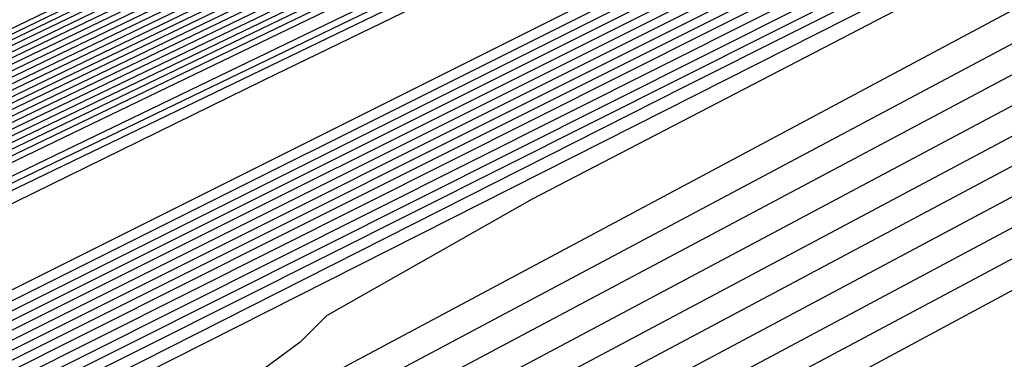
# Model space of a CAD drawing. Extents: x 3249832 to 3255657, y 13789405 to 13793316.
# Tile 136 of 256: x 3255346.33 to 3255349.66, y 13790168.38 to 13790169.53. Entities that reach past the tile are written whole.
import ezdxf

# ---------------------------------------------------------------- set-up
doc = ezdxf.new("R2010")
doc.units = 0
doc.header["$LTSCALE"] = 100
doc.header["$MEASUREMENT"] = 0
for name, color, linetype in [('GRATIO_CON', 10, 'CONTINUOUS'), ('GRATIO_ICON', 7, 'CONTINUOUS'), ('TARGETS_EAST', 7, 'CONTINUOUS')]:
    doc.layers.add(name, color=color, linetype=linetype)

# ---------------------------------------------------------------- blocks, each defined once
blk = doc.blocks.new('Gratio_032316_contours')
at = {"layer": 'GRATIO_CON', "color": 5, "linetype": 'Continuous', "flags": 128}
for points in [[(3255363.3626, 13790177.2744), (3255362.8508, 13790177.0238), (3255359.2644, 13790175.2916), (3255349.5288, 13790170.5964), (3255332.0737, 13790162.1815), (3255311.3462, 13790152.1899), (3255293.2974, 13790143.4894)], [(3255363.3534, 13790177.2943), (3255362.865, 13790177.0543), (3255359.4421, 13790175.4004), (3255350.1499, 13790170.9185), (3255333.493, 13790162.8881), (3255313.7321, 13790153.3624), (3255296.5669, 13790145.0881)], [(3255363.3442, 13790177.3141), (3255362.8793, 13790177.0848), (3255359.6198, 13790175.5091), (3255350.771, 13790171.2405), (3255334.8977, 13790163.5876), (3255316.0013, 13790154.4785), (3255299.4426, 13790146.4963)], [(3255363.3351, 13790177.334), (3255362.8936, 13790177.1153), (3255359.7975, 13790175.6178), (3255351.3922, 13790171.5625), (3255336.3024, 13790164.2871), (3255318.2705, 13790155.5945), (3255302.3184, 13790147.9045)], [(3255363.3168, 13790177.3737), (3255362.9221, 13790177.1764), (3255360.1529, 13790175.8353), (3255352.6344, 13790172.2066), (3255339.1118, 13790165.686), (3255322.809, 13790157.8266), (3255308.0699, 13790150.7209), (3255298.2, 13790145.9612)], [(3255363.3076, 13790177.3935), (3255362.9364, 13790177.2069), (3255360.3306, 13790175.944), (3255353.2555, 13790172.5287), (3255340.5164, 13790166.3855), (3255325.0782, 13790158.9427), (3255310.9456, 13790152.1291), (3255301.1769, 13790147.4178)], [(3255363.2985, 13790177.4128), (3255362.9507, 13790177.237), (3255360.5083, 13790176.0525), (3255353.8766, 13790172.8506), (3255341.9211, 13790167.085), (3255327.3475, 13790160.0587), (3255313.8214, 13790153.5373), (3255304.1539, 13790148.8744)], [(3255363.2899, 13790177.4293), (3255362.9654, 13790177.2653), (3255360.6862, 13790176.16), (3255354.4979, 13790173.1721), (3255343.3258, 13790167.7843), (3255329.6167, 13790161.1747), (3255316.6971, 13790154.9455), (3255307.1308, 13790150.331), (3255300.4292, 13790147.096)], [(3255363.2728, 13790177.4624), (3255362.9947, 13790177.3218), (3255361.0421, 13790176.3749), (3255355.7403, 13790173.8151), (3255346.1353, 13790169.1829), (3255334.1552, 13790163.4068), (3255322.4486, 13790157.7619), (3255313.0847, 13790153.2443), (3255305.8138, 13790149.7339), (3255299.8068, 13790146.8314)], [(3255363.2642, 13790177.4789), (3255363.0094, 13790177.3501), (3255361.22, 13790176.4823), (3255356.3615, 13790174.1365), (3255347.54, 13790169.8823), (3255336.4244, 13790164.5228), (3255325.3244, 13790159.17), (3255316.0789, 13790154.7093), (3255308.6447, 13790151.1198), (3255302.5075, 13790148.1544)], [(3255363.2556, 13790177.4954), (3255363.024, 13790177.3784), (3255361.3979, 13790176.5898), (3255356.9827, 13790174.458), (3255348.9447, 13790170.5816), (3255338.6936, 13790165.6388), (3255328.2001, 13790160.5782), (3255319.0572, 13790156.1665), (3255311.3477, 13790152.4439), (3255304.7769, 13790149.269)], [(3255363.247, 13790177.5119), (3255363.0387, 13790177.4067), (3255361.5758, 13790176.6972), (3255357.6039, 13790174.7795), (3255350.3494, 13790171.2809), (3255340.9629, 13790166.7549), (3255331.0759, 13790161.9864), (3255322.0355, 13790157.6238), (3255314.0508, 13790153.7681), (3255307.0464, 13790150.3836), (3255300.985, 13790147.4531)], [(3255363.2298, 13790177.545), (3255363.068, 13790177.4632), (3255361.9317, 13790176.9121), (3255358.8464, 13790175.4225), (3255353.1588, 13790172.6795), (3255345.5013, 13790168.9869), (3255336.8274, 13790164.8028), (3255327.9921, 13790160.5384), (3255319.457, 13790156.4164), (3255311.5852, 13790152.6127), (3255304.7086, 13790149.288)], [(3255363.2212, 13790177.5615), (3255363.0827, 13790177.4915), (3255362.1096, 13790177.0196), (3255359.4676, 13790175.744), (3255354.5636, 13790173.3789), (3255347.7706, 13790170.103), (3255339.7031, 13790166.211), (3255330.9703, 13790161.9956), (3255322.16, 13790157.7405), (3255313.8547, 13790153.7272), (3255306.5704, 13790150.2055), (3255300.5587, 13790147.2978)], [(3255363.2126, 13790177.578), (3255363.0973, 13790177.5198), (3255362.2875, 13790177.127), (3255360.0888, 13790176.0654), (3255355.9683, 13790174.0782), (3255350.0398, 13790171.219), (3255342.5789, 13790167.6192), (3255333.9486, 13790163.4529), (3255324.8631, 13790159.0647), (3255316.1241, 13790154.8418), (3255308.4322, 13790151.123), (3255302.0841, 13790148.0526)], [(3255363.204, 13790177.5946), (3255363.112, 13790177.548), (3255362.4654, 13790177.2345), (3255360.71, 13790176.3869), (3255357.373, 13790174.7775), (3255352.309, 13790172.335), (3255345.4546, 13790169.0274), (3255336.9269, 13790164.9102), (3255327.5662, 13790160.3888), (3255318.3935, 13790155.9564), (3255310.294, 13790152.0405), (3255303.6095, 13790148.8074)], [(3255363.1868, 13790177.6276), (3255363.1413, 13790177.6046), (3255362.8213, 13790177.4494), (3255361.9524, 13790177.0299), (3255360.1824, 13790176.1761), (3255356.8475, 13790174.5671), (3255351.2061, 13790171.8438), (3255342.8835, 13790167.8247), (3255332.9724, 13790163.0371), (3255322.9324, 13790158.1855), (3255314.0176, 13790153.8755), (3255306.6603, 13790150.3169), (3255301.0871, 13790147.6207)], [(3255363.1782, 13790177.6441), (3255363.1559, 13790177.6329), (3255362.9992, 13790177.5568), (3255362.5736, 13790177.3514), (3255361.5871, 13790176.8755), (3255359.1167, 13790175.6831), (3255354.0819, 13790173.252), (3255345.8618, 13790169.282), (3255335.6754, 13790164.3612), (3255325.2018, 13790159.3001), (3255315.8794, 13790154.793), (3255308.1857, 13790151.0717), (3255302.3577, 13790148.2522)]]:
    blk.add_lwpolyline(points, dxfattribs=at)
at = {"layer": 'GRATIO_CON', "color": 1, "linetype": 'Continuous', "flags": 128}
for points in [[(3255363.3809, 13790177.2347), (3255362.8417, 13790176.9722), (3255359.0647, 13790175.1492), (3255348.812, 13790170.2056), (3255330.451, 13790161.3481), (3255308.7688, 13790150.8518), (3255290.1579, 13790141.759), (3255279.4333, 13790136.3706), (3255275.1019, 13790134.0226), (3255274.0936, 13790133.3098), (3255273.835, 13790133.05), (3255273.7395, 13790132.9539), (3255273.7177, 13790132.9553), (3255273.6967, 13790132.9953), (3255273.6714, 13790133.0437), (3255273.6534, 13790133.0777), (3255273.6351, 13790133.0727), (3255273.5327, 13790132.9977), (3255273.2428, 13790132.8201), (3255272.6983, 13790132.5174), (3255271.9753, 13790132.1075), (3255271.1855, 13790131.6184)], [(3255363.39, 13790177.2149), (3255362.9771, 13790177.0138), (3255360.0847, 13790175.6178), (3255352.2331, 13790171.832), (3255338.1695, 13790165.0464), (3255321.5473, 13790156.9914), (3255307.2465, 13790149.9823), (3255298.9474, 13790145.7734)], [(3255363.3992, 13790177.1951), (3255363.1126, 13790177.0555), (3255361.1046, 13790176.0864), (3255355.6542, 13790173.4583), (3255345.8914, 13790168.7478), (3255334.3524, 13790163.1561), (3255324.425, 13790158.2905), (3255318.6638, 13790155.3687), (3255316.2922, 13790154.0503), (3255315.7007, 13790153.6055), (3255315.3284, 13790153.314), (3255313.8097, 13790152.4936), (3255309.8273, 13790150.4717), (3255302.7047, 13790146.8918)], [(3255363.4084, 13790177.1752), (3255363.248, 13790177.0971), (3255362.1246, 13790176.5549), (3255359.0752, 13790175.0846), (3255353.6132, 13790172.4492), (3255347.1575, 13790169.3208), (3255341.6034, 13790166.5986), (3255338.3802, 13790164.964), (3255337.0533, 13790164.2264), (3255336.7224, 13790163.9775), (3255336.3153, 13790163.7151), (3255334.0738, 13790162.5607), (3255328.0678, 13790159.542), (3255317.3231, 13790154.1595), (3255304.6868, 13790147.8052)], [(3255363.4285, 13790177.1337), (3255362.9949, 13790176.9158), (3255359.9572, 13790175.3969), (3255351.7115, 13790171.2763), (3255336.9569, 13790163.8992), (3255319.6051, 13790155.1958), (3255304.871, 13790147.7424)], [(3255363.4401, 13790177.1113), (3255363.0308, 13790176.9038), (3255360.16, 13790175.4668), (3255352.3665, 13790171.571), (3255338.4206, 13790164.5976), (3255322.0196, 13790156.3708), (3255308.0928, 13790149.3258), (3255300.336, 13790145.2939)], [(3255363.4518, 13790177.0889), (3255363.0667, 13790176.8918), (3255360.3629, 13790175.5367), (3255353.0215, 13790171.8657), (3255339.8842, 13790165.2959), (3255324.4341, 13790157.5459), (3255311.3147, 13790150.9093), (3255304.0075, 13790147.1111)], [(3255363.4634, 13790177.0665), (3255363.1026, 13790176.8798), (3255360.5657, 13790175.6066), (3255353.6765, 13790172.1604), (3255341.3479, 13790165.9943), (3255326.8486, 13790158.7209), (3255314.5366, 13790152.4927), (3255307.679, 13790148.9283), (3255305.1815, 13790147.5119)], [(3255363.4867, 13790177.0218), (3255363.1745, 13790176.8559), (3255360.9714, 13790175.7464), (3255354.9865, 13790172.7497), (3255344.2752, 13790167.391), (3255331.6776, 13790161.071), (3255320.9803, 13790155.6595), (3255315.0221, 13790152.5626), (3255312.8522, 13790151.332), (3255312.572, 13790151.0561), (3255312.5182, 13790150.93), (3255311.9674, 13790150.5768), (3255310.431, 13790149.7263), (3255307.6665, 13790148.2386), (3255304.4156, 13790146.4956)], [(3255363.4983, 13790176.9994), (3255363.2104, 13790176.8439), (3255361.1742, 13790175.8163), (3255355.6415, 13790173.0444), (3255345.7388, 13790168.0893), (3255334.0921, 13790162.2461), (3255324.2022, 13790157.243), (3255318.6937, 13790154.3798), (3255316.6875, 13790153.2421), (3255316.4285, 13790152.987), (3255316.3644, 13790152.8628), (3255315.7546, 13790152.4828), (3255314.0612, 13790151.5513), (3255311.017, 13790149.9164), (3255307.437, 13790147.9993), (3255304.4071, 13790146.3648)], [(3255363.51, 13790176.977), (3255363.2463, 13790176.832), (3255361.377, 13790175.8862), (3255356.2965, 13790173.3391), (3255347.2025, 13790168.7877), (3255336.5067, 13790163.4212), (3255327.424, 13790158.8264), (3255322.3652, 13790156.1969), (3255320.5228, 13790155.1521), (3255320.2849, 13790154.9178), (3255320.2105, 13790154.7955), (3255319.5417, 13790154.3887), (3255317.6913, 13790153.3764), (3255314.3674, 13790151.5941), (3255310.4585, 13790149.5029), (3255307.1485, 13790147.7206), (3255305.3254, 13790146.7109)], [(3255363.5216, 13790176.9546), (3255363.2822, 13790176.82), (3255361.5799, 13790175.9561), (3255356.9515, 13790173.6337), (3255348.6661, 13790169.4861), (3255338.9212, 13790164.5962), (3255330.6459, 13790160.4098), (3255326.0367, 13790158.0141), (3255324.3581, 13790157.0621), (3255324.1414, 13790156.8487), (3255324.0567, 13790156.7283), (3255323.3289, 13790156.2947), (3255321.3215, 13790155.2015), (3255317.7178, 13790153.2718), (3255313.48, 13790151.0066)], [(3255363.5449, 13790176.9098), (3255363.3541, 13790176.7961), (3255361.9855, 13790176.0959), (3255358.2615, 13790174.2231), (3255351.5934, 13790170.8828), (3255343.7502, 13790166.9463), (3255337.0896, 13790163.5767), (3255333.3798, 13790161.6484), (3255332.0287, 13790160.8822), (3255331.8543, 13790160.7104), (3255331.749, 13790160.5937), (3255330.9032, 13790160.1066), (3255328.5819, 13790158.8516), (3255324.4187, 13790156.6272), (3255319.523, 13790154.014), (3255315.3727, 13790151.7881), (3255313.0768, 13790150.5322)], [(3255363.5586, 13790176.8814), (3255363.3914, 13790176.78), (3255362.1891, 13790176.1635), (3255358.9168, 13790174.5168), (3255353.0572, 13790171.5808), (3255346.1647, 13790168.1213), (3255340.3115, 13790165.1601), (3255337.0513, 13790163.4656), (3255335.864, 13790162.7922), (3255335.7107, 13790162.6413), (3255335.5951, 13790162.5265), (3255334.6904, 13790162.0125), (3255332.212, 13790160.6767), (3255327.7692, 13790158.3049), (3255322.5444, 13790155.5176), (3255318.1141, 13790153.1439), (3255315.6605, 13790151.8059), (3255314.7912, 13790151.2988)], [(3255363.574, 13790176.8481), (3255363.4298, 13790176.7607), (3255362.3934, 13790176.2292), (3255359.5724, 13790174.8096), (3255354.521, 13790172.2786), (3255348.5792, 13790169.2963), (3255343.5334, 13790166.7436), (3255340.7229, 13790165.2827), (3255339.6993, 13790164.7023), (3255339.5672, 13790164.5721), (3255339.4413, 13790164.4592), (3255338.4775, 13790163.9185), (3255335.8422, 13790162.5017), (3255331.1196, 13790159.9826), (3255325.5659, 13790157.0213)], [(3255363.5893, 13790176.8148), (3255363.4683, 13790176.7414), (3255362.5977, 13790176.2949), (3255360.228, 13790175.1025), (3255355.9849, 13790172.9765), (3255350.9937, 13790170.4713), (3255346.7552, 13790168.327), (3255344.3944, 13790167.0999), (3255343.5346, 13790166.6123), (3255343.4236, 13790166.503), (3255343.2874, 13790166.392), (3255342.2647, 13790165.8244), (3255339.4724, 13790164.3268), (3255334.47, 13790161.6603), (3255328.5874, 13790158.525), (3255323.5969, 13790155.8555)], [(3255363.6201, 13790176.7482), (3255363.5451, 13790176.7028), (3255363.0062, 13790176.4264), (3255361.5393, 13790175.6882), (3255358.9125, 13790174.3721), (3255355.8228, 13790172.8213), (3255353.1989, 13790171.4939), (3255351.7375, 13790170.7342), (3255351.2052, 13790170.4324), (3255351.1365, 13790170.3647), (3255350.9797, 13790170.2574), (3255349.839, 13790169.6363), (3255346.7328, 13790167.9769), (3255341.1709, 13790165.0158), (3255334.6304, 13790161.5324), (3255329.0797, 13790158.5672), (3255325.9956, 13790156.9009)], [(3255363.6354, 13790176.7149), (3255363.5835, 13790176.6834), (3255363.2104, 13790176.4921), (3255362.1949, 13790175.9811), (3255360.3764, 13790175.0699), (3255358.2373, 13790173.9963), (3255356.4208, 13790173.0773), (3255355.409, 13790172.5514), (3255355.0406, 13790172.3424), (3255354.993, 13790172.2956), (3255354.8258, 13790172.1902), (3255353.6262, 13790171.5423), (3255350.3629, 13790169.802), (3255344.5213, 13790166.6935), (3255337.6518, 13790163.036), (3255331.8211, 13790159.923), (3255328.5794, 13790158.1747), (3255327.4109, 13790157.52)], [(3255363.6508, 13790176.6816), (3255363.622, 13790176.6641), (3255363.4147, 13790176.5578), (3255362.8505, 13790176.2739), (3255361.8402, 13790175.7677), (3255360.6518, 13790175.1713), (3255359.6427, 13790174.6607), (3255359.0806, 13790174.3685), (3255358.8759, 13790174.2525), (3255358.8494, 13790174.2264), (3255358.672, 13790174.1229), (3255357.4133, 13790173.4482), (3255353.9931, 13790171.6271), (3255347.8718, 13790168.3712), (3255340.6733, 13790164.5397)], [(3255363.6662, 13790176.6483), (3255363.6604, 13790176.6448), (3255363.6189, 13790176.6236), (3255363.5061, 13790176.5668), (3255363.304, 13790176.4655), (3255363.0664, 13790176.3461), (3255362.8647, 13790176.2438), (3255362.5642, 13790176.0848), (3255361.2055, 13790175.3606), (3255357.6229, 13790173.4537), (3255351.2221, 13790170.0494), (3255343.6948, 13790166.0435), (3255337.3039, 13790162.6346)], [(3255363.71, 13790176.5631), (3255363.5564, 13790176.4548), (3255362.4204, 13790175.8274), (3255359.3197, 13790174.1617), (3255353.7633, 13790171.1982), (3255347.2263, 13790167.7165), (3255341.6752, 13790164.7555)], [(3255363.7328, 13790176.5192), (3255363.6002, 13790176.4068), (3255362.5765, 13790175.8255), (3255359.7705, 13790174.3064), (3255354.7367, 13790171.6153), (3255348.8127, 13790168.4577), (3255343.7815, 13790165.7737), (3255340.9808, 13790164.2684)], [(3255363.7557, 13790176.4752), (3255363.6441, 13790176.3588), (3255362.7326, 13790175.8237), (3255360.2212, 13790174.4511), (3255355.7101, 13790172.0325), (3255350.399, 13790169.1989), (3255345.8877, 13790166.7919), (3255343.3763, 13790165.4421), (3255342.4664, 13790164.9385)], [(3255351.9854, 13790169.9402), (3255347.994, 13790167.8101)]]:
    blk.add_lwpolyline(points, dxfattribs=at)
at = {"layer": 'GRATIO_ICON', "color": 7, "linetype": 'Continuous', "flags": 128}
for points in [[(3255363.3259, 13790177.3538), (3255362.9079, 13790177.1458), (3255359.9752, 13790175.7265), (3255352.0133, 13790171.8846), (3255337.7071, 13790164.9865), (3255320.5398, 13790156.7106), (3255305.1941, 13790149.3127)], [(3255363.2814, 13790177.4459), (3255362.9801, 13790177.2936), (3255360.8642, 13790176.2674), (3255355.1191, 13790173.4936), (3255344.7306, 13790168.4836), (3255331.8859, 13790162.2908), (3255319.5729, 13790156.3537), (3255310.1077, 13790151.7876), (3255303.1215, 13790148.4149)], [(3255363.2384, 13790177.5285), (3255363.0533, 13790177.4349), (3255361.7538, 13790176.8047), (3255358.2251, 13790175.101), (3255351.7541, 13790171.9802), (3255343.2321, 13790167.8709), (3255333.9516, 13790163.3946), (3255325.0138, 13790159.0811), (3255316.7539, 13790155.0922), (3255309.3158, 13790151.4981), (3255302.8468, 13790148.3706)], [(3255363.1954, 13790177.6111), (3255363.1266, 13790177.5763), (3255362.6434, 13790177.3419), (3255361.3312, 13790176.7084), (3255358.7777, 13790175.4768), (3255354.5783, 13790173.451), (3255348.3304, 13790170.4356), (3255339.9052, 13790166.3674), (3255330.2693, 13790161.713), (3255320.6629, 13790157.0709), (3255312.1558, 13790152.958), (3255305.1349, 13790149.5622)], [(3255363.4175, 13790177.1554), (3255361.608, 13790176.2825), (3255359.9967, 13790175.5022), (3255358.7818, 13790174.9069), (3255358.0966, 13790174.5593), (3255357.8145, 13790174.4025), (3255357.7441, 13790174.3496), (3255357.3022, 13790174.1162), (3255354.3378, 13790172.6278), (3255346.3084, 13790168.6122), (3255331.9415, 13790161.4271), (3255315.0456, 13790152.9491), (3255300.6997, 13790145.6846)], [(3255363.475, 13790177.0441), (3255363.1385, 13790176.8679), (3255360.7685, 13790175.6765), (3255354.3315, 13790172.455), (3255342.8115, 13790166.6926), (3255329.2631, 13790159.896), (3255317.7584, 13790154.0761), (3255311.3506, 13790150.7454), (3255309.0169, 13790149.422), (3255308.7156, 13790149.1252), (3255308.6721, 13790148.9973), (3255308.1802, 13790148.6709), (3255306.8008, 13790147.9012), (3255304.3161, 13790146.5609)], [(3255363.5332, 13790176.9322), (3255363.3182, 13790176.808), (3255361.7827, 13790176.026), (3255357.6065, 13790173.9284), (3255350.1298, 13790170.1844), (3255341.3357, 13790165.7713), (3255333.8678, 13790161.9933), (3255329.7083, 13790159.8312), (3255328.1934, 13790158.9722), (3255327.9978, 13790158.7795), (3255327.9028, 13790158.661), (3255327.116, 13790158.2006), (3255324.9517, 13790157.0265), (3255321.0683, 13790154.9495), (3255316.5015, 13790152.5103), (3255312.6313, 13790150.4323)], [(3255363.6047, 13790176.7815), (3255363.5067, 13790176.7221), (3255362.8019, 13790176.3607), (3255360.8836, 13790175.3953), (3255357.4487, 13790173.6743), (3255353.4083, 13790171.6463), (3255349.9771, 13790169.9104), (3255348.066, 13790168.9171), (3255347.3699, 13790168.5223), (3255347.2801, 13790168.4338), (3255347.1335, 13790168.3247), (3255346.0518, 13790167.7304), (3255343.1026, 13790166.1519), (3255337.8205, 13790163.338), (3255331.6089, 13790160.0287), (3255326.3383, 13790157.2114)], [(3255363.6871, 13790176.607), (3255363.5125, 13790176.5028), (3255362.2643, 13790175.8292), (3255358.8689, 13790174.017), (3255352.7899, 13790170.7811), (3255345.6399, 13790166.9752), (3255339.569, 13790163.7372)], [(3255350.1002, 13790168.8283), (3255348.1675, 13790167.7895)]]:
    blk.add_lwpolyline(points, dxfattribs=at)

msp = doc.modelspace()

# ---------------------------------------------------------------- block references
at = {"layer": 'TARGETS_EAST'}
msp.add_blockref('Gratio_032316_contours', (0, 0), dxfattribs=at)

doc.saveas('drawing.dxf')
